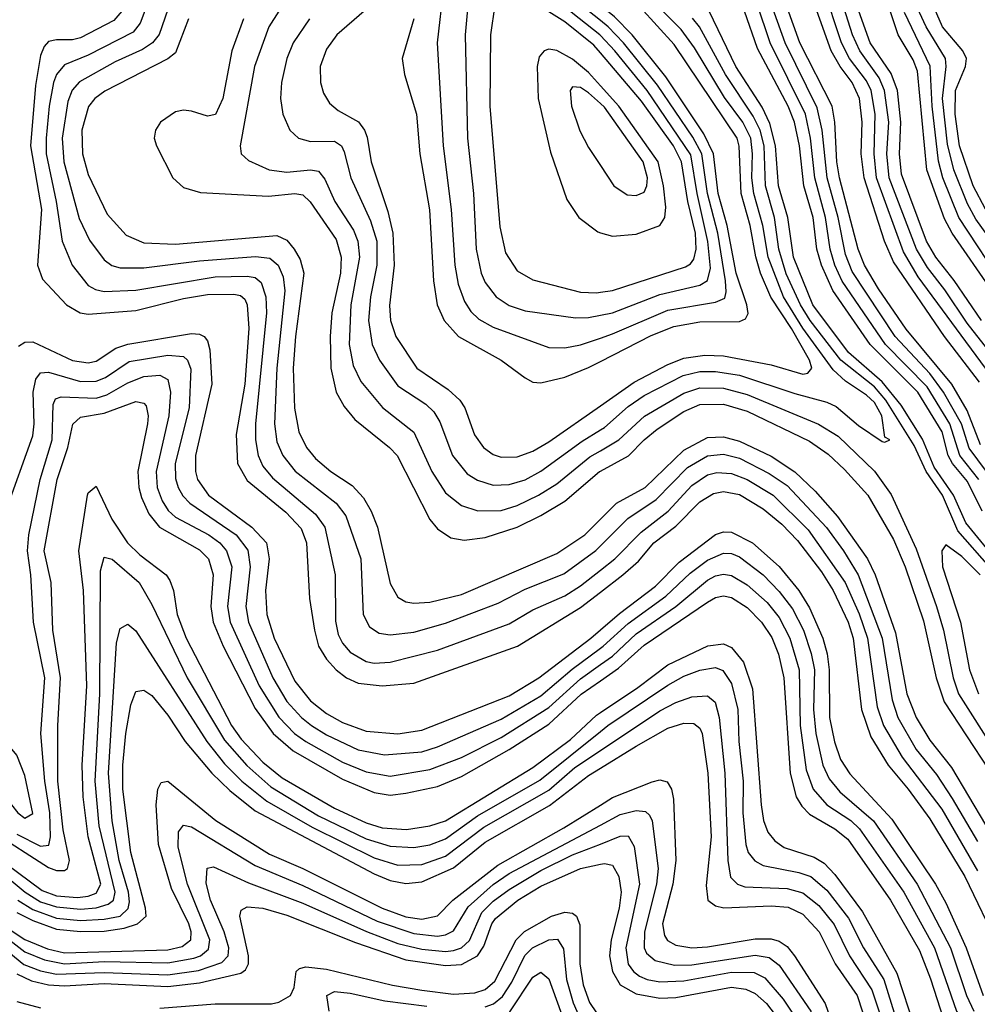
# Model space of a CAD drawing. Header units: inches. Extents: x 990535 to 1117859, y 769386 to 892122.
# Tile 119 of 256: x 1008537 to 1010949, y 870448 to 872928. Entities that reach past the tile are written whole.
import ezdxf

# ---------------------------------------------------------------- set-up
doc = ezdxf.new("R2010")
doc.units = ezdxf.units.IN
doc.header["$MEASUREMENT"] = 0
doc.layers.add('B0807', color=7, linetype='Continuous')
doc.layers.add('B0817', color=7, linetype='Continuous')

msp = doc.modelspace()

# ---------------------------------------------------------------- linework, layer by layer
at = {"layer": 'B0807', "color": 5}
for points, elevation in [([(1010000, 872925.8), (1009936.6, 872976.6), (1009750, 873103.4), (1009710, 873127.2), (1009670, 873137.8), (1009650, 873125.4), (1009614.3, 873050), (1009604.4, 873010), (1009588.6, 872870), (1009604.2, 872610), (1009624.3, 872450), (1009633, 872310), (1009641.7, 872261.7), (1009657.8, 872217.8), (1009673.3, 872193.3), (1009694.1, 872174.1), (1009730, 872153.3), (1009870, 872102.1), (1009910, 872101.2), (1009950, 872109.1), (1010000, 872126.2)], 3640), ([(1010000, 872888.5), (1009998.6, 872890), (1009910, 872959.3), (1009770, 873050.4), (1009730, 873069), (1009710, 873069.5), (1009687.8, 873052.2), (1009670.1, 873010), (1009659.7, 872890), (1009664.8, 872630), (1009679.9, 872490), (1009687.4, 872350), (1009699.7, 872290), (1009710, 872266), (1009737.5, 872230), (1009770, 872208.1), (1009810, 872194.3), (1009937.4, 872177.4), (1009970, 872177.9), (1010000, 872183.9)], 3660), ([(1010000, 872844.4), (1009983.6, 872863.6), (1009910, 872922.9), (1009830, 872973), (1009786.3, 872993.7), (1009770, 872997.5), (1009750, 872994.5), (1009734.1, 872965.9), (1009723.5, 872890), (1009721.5, 872710), (1009746.3, 872406.3), (1009760.8, 872340.8), (1009790, 872295.1), (1009830, 872272.8), (1009950, 872242.1), (1009990, 872240.4), (1010000, 872241.7)], 3680), ([(1008862.1, 872977.9), (1008840.9, 872919.1), (1008823.2, 872896.8), (1008710, 872838.4), (1008650, 872814.8), (1008630, 872790.4), (1008622.5, 872770), (1008611.3, 872710), (1008603.5, 872630), (1008604.2, 872590), (1008629.2, 872470), (1008644.3, 872370), (1008669.8, 872309.8), (1008710, 872258.9), (1008728.3, 872248.3), (1008750, 872243.3), (1008830, 872246.9), (1009030, 872280.4), (1009110, 872282.1), (1009130, 872278.8), (1009145.7, 872265.7), (1009157.6, 872230), (1009159.1, 872190), (1009131, 871910), (1009130.8, 871870), (1009137.8, 871830), (1009150, 871803.3), (1009173.8, 871773.8), (1009282.3, 871682.3), (1009305.7, 871650), (1009331.9, 871530), (1009332.9, 871412.9), (1009339.6, 871379.6), (1009350, 871357.4), (1009370, 871335.1), (1009410, 871311.1), (1009430, 871307.1), (1009470, 871309.2), (1009590, 871339.5), (1009770, 871406.1), (1009830, 871441.7), (1009910, 871476.3), (1009950, 871502.2), (1010000, 871541.4)], 3440), ([(1008794.9, 872950), (1008774.3, 872925.7), (1008690, 872882.3), (1008670, 872877.1), (1008630, 872877.8), (1008610, 872873.6), (1008599.3, 872860.7), (1008590, 872837.6), (1008577.3, 872762.7), (1008564.3, 872610), (1008592, 872450), (1008582.5, 872310), (1008594.5, 872274.5), (1008655.1, 872210), (1008689.8, 872189.8), (1008710, 872186.6), (1008830, 872195.4), (1008950, 872225.9), (1009010, 872235.7), (1009076.7, 872236.7), (1009093.5, 872233.5), (1009104, 872224), (1009110.6, 872210), (1009114, 872150), (1009104.1, 872010), (1009082.8, 871882.8), (1009085.7, 871810), (1009110, 871767.5), (1009207.9, 871687.9), (1009246.4, 871646.4), (1009259.3, 871610), (1009267.6, 871470), (1009279.4, 871390), (1009290.2, 871350.2), (1009310, 871317), (1009334.7, 871290), (1009360.1, 871270), (1009390, 871256.9), (1009450, 871249.8), (1009530, 871256.9), (1009791.1, 871350), (1009950, 871447.7), (1010000, 871486.2)], 3420), ([(1008910, 872954), (1008888.8, 872891.2), (1008872, 872870), (1008846.9, 872853.1), (1008777.9, 872822.1), (1008688.1, 872771.9), (1008669.1, 872750.9), (1008658.1, 872721.9), (1008644.5, 872630), (1008648.5, 872570), (1008687.3, 872427.3), (1008713, 872373), (1008750, 872323.4), (1008769.2, 872309.2), (1008790, 872303.4), (1008850, 872303.3), (1008990, 872320.4), (1009131.2, 872331.2), (1009167.6, 872327.6), (1009188.2, 872310), (1009200.7, 872280.7), (1009204.8, 872244.8), (1009184.8, 872050), (1009178.8, 871910), (1009184.9, 871864.9), (1009199.7, 871830), (1009230.9, 871790.9), (1009334.4, 871710), (1009358.6, 871678.6), (1009396.3, 871570), (1009402.7, 871430), (1009418.5, 871398.5), (1009442.4, 871382.4), (1009470, 871378.5), (1009530, 871385.4), (1009610, 871407.7), (1009742.1, 871457.9), (1009810, 871493.2), (1009907.8, 871532.2), (1009988.8, 871591.2), (1010000, 871602.5)], 3460), ([(1009189.7, 872950), (1009165.1, 872910), (1009128.3, 872810), (1009092.5, 872610), (1009095.5, 872590), (1009113.2, 872573.2), (1009165.7, 872550), (1009210, 872543.7), (1009270, 872549.7), (1009290, 872546.3), (1009306.1, 872526.1), (1009331, 872470), (1009378.1, 872398.1), (1009389, 872370), (1009393.3, 872330), (1009371, 872210), (1009367.1, 872110), (1009376.8, 872056.8), (1009396.6, 872016.6), (1009451.2, 871951.2), (1009530, 871888.9), (1009575.7, 871790), (1009610, 871736.6), (1009650, 871704.3), (1009691, 871691), (1009750, 871692.1), (1009790, 871704.5), (1009843.9, 871730), (1009890, 871759.2), (1009973.4, 871826.6), (1010000, 871842.3)], 3540), ([(1009405.1, 872950), (1009336.1, 872890), (1009310, 872854), (1009294, 872810), (1009294.6, 872770), (1009302.7, 872742.7), (1009317.5, 872717.5), (1009339.6, 872699.6), (1009390.5, 872670.5), (1009406.1, 872650), (1009412.3, 872632.3), (1009422.9, 872570), (1009464.6, 872444.6), (1009477.4, 872390), (1009480.8, 872310), (1009468.3, 872208.3), (1009471.3, 872170), (1009484.7, 872130), (1009537.7, 872050), (1009616.5, 871996.5), (1009645.6, 871970), (1009658.2, 871950), (1009682.5, 871882.5), (1009705.7, 871850), (1009730, 871832.9), (1009750, 871826.2), (1009790, 871826.9), (1009830, 871841.4), (1009870, 871864.4), (1010000, 871955.2)], 3580), ([(1008962.3, 872930), (1008930, 872845), (1008910.7, 872829.3), (1008751.9, 872748.1), (1008726.8, 872730), (1008710.5, 872709.5), (1008694, 872650), (1008695.1, 872590), (1008710, 872538.2), (1008757.8, 872437.8), (1008805.2, 872385.2), (1008850, 872366.3), (1008930, 872362.9), (1009184.7, 872384.7), (1009210, 872373), (1009228.2, 872350), (1009244.1, 872324.1), (1009252.7, 872290), (1009231.9, 872130), (1009226.2, 872050), (1009229.1, 871949.1), (1009240.2, 871890), (1009259.9, 871850), (1009282.3, 871822.3), (1009321.1, 871790), (1009374.9, 871754.9), (1009403.5, 871723.5), (1009422.8, 871690), (1009438.5, 871650), (1009470, 871507.8), (1009490, 871473.2), (1009510, 871461.9), (1009530, 871458.6), (1009570, 871461.1), (1009650, 871480.1), (1009890, 871583), (1009960.3, 871630), (1010000, 871669.6)], 3480), ([(1009101, 872930), (1009071.4, 872850), (1009048.7, 872730), (1009030.3, 872689.7), (1009010, 872685.4), (1008970, 872697.8), (1008950, 872700.1), (1008930, 872695.9), (1008891.9, 872670), (1008879, 872650), (1008876.3, 872630), (1008881.6, 872610), (1008923, 872530), (1008950, 872505.7), (1008992.7, 872492.7), (1009163.9, 872483.9), (1009230, 872490), (1009250, 872486.7), (1009268.9, 872468.9), (1009334.5, 872374.5), (1009347.2, 872330), (1009345, 872290), (1009323.7, 872190), (1009319.1, 872130), (1009320.9, 872050), (1009334.5, 871990), (1009354.1, 871954.1), (1009381.1, 871921.1), (1009469.1, 871850), (1009487.9, 871830), (1009570, 871668.8), (1009590, 871645.3), (1009623.2, 871623.2), (1009656.9, 871617), (1009710, 871623.5), (1009790, 871650.1), (1009850, 871679), (1009910, 871714.8), (1009997.8, 871790), (1010000, 871791.2)], 3520), ([(1009267.5, 872930), (1009225.8, 872870), (1009209.7, 872830), (1009196.6, 872770), (1009194.5, 872730), (1009200.4, 872690), (1009218, 872650), (1009239.7, 872630), (1009270, 872621), (1009330, 872622.1), (1009347.5, 872610), (1009354.9, 872594.9), (1009371.4, 872530), (1009421.2, 872421.2), (1009436.5, 872370), (1009436.9, 872310), (1009420.8, 872230), (1009415.8, 872170), (1009425.4, 872110), (1009443.1, 872070), (1009490, 872005.5), (1009559.9, 871959.9), (1009580.4, 871940.4), (1009595.1, 871915.1), (1009627.8, 871830), (1009664.4, 871784.4), (1009690, 871768.1), (1009730, 871755.7), (1009770, 871756.9), (1009810, 871769.2), (1009850, 871790.4), (1009953.8, 871866.2), (1010000, 871894.7)], 3560), ([(1009529.8, 872930.2), (1009500.3, 872830), (1009506.4, 872790), (1009536.6, 872690), (1009544.7, 872590), (1009569.3, 872449.3), (1009579.2, 872270), (1009589.1, 872210), (1009606.4, 872170), (1009642.3, 872130), (1009750.1, 872070), (1009810, 872025.5), (1009830, 872015.4), (1009850, 872013.5), (1009910, 872028), (1009970, 872051.6), (1010000, 872067)], 3620), ([(1010000, 872761.5), (1009970, 872794.7), (1009930, 872828.5), (1009890, 872850.7), (1009870, 872854), (1009858.2, 872850), (1009845.5, 872834.5), (1009840.3, 872810), (1009843.5, 872730), (1009874.3, 872594.3), (1009915.2, 872475.2), (1009945.4, 872430), (1009993.5, 872393.5), (1010000, 872391.6)], 3720), ([(1010000, 872716.6), (1009970, 872744), (1009950, 872756.9), (1009930, 872758.9), (1009923.9, 872750), (1009926.8, 872710), (1009948.4, 872648.4), (1009970, 872606), (1010000, 872560.9)], 3740), ([(1008534.1, 872105.9), (1008550, 872116), (1008570, 872116.9), (1008670, 872069.6), (1008710, 872063.3), (1008730, 872067.9), (1008779.6, 872100.4), (1008809.3, 872110.7), (1008970, 872137.3), (1008990, 872135.8), (1009001.5, 872130), (1009010, 872119), (1009016.1, 872096.1), (1009021.6, 872010), (1008979.7, 871830), (1008979.7, 871790), (1008985.3, 871770), (1009012.6, 871730), (1009122.3, 871650), (1009158.7, 871610), (1009165.8, 871570), (1009156.4, 871490), (1009159.8, 871430), (1009178.1, 871370), (1009230, 871261.4), (1009270, 871212.6), (1009310, 871179.9), (1009350, 871157.6), (1009410, 871135.7), (1009490, 871129.3), (1009550, 871138.5), (1009770, 871224.9), (1009845.2, 871270), (1009976.1, 871370), (1010000, 871390.8)], 3380), ([(1008502, 871690), (1008570, 871879.5), (1008573.6, 871910), (1008571.5, 871990), (1008577.5, 872022.5), (1008590, 872038.1), (1008610, 872040.2), (1008690, 872016.9), (1008730, 872017.4), (1008753.2, 872026.8), (1008813.1, 872066.9), (1008910, 872083.1), (1008950, 872079.9), (1008960.1, 872070), (1008968.1, 872048.1), (1008964.1, 871950), (1008928.7, 871810), (1008930, 871772.4), (1008936.4, 871750), (1008948.4, 871728.4), (1008965.5, 871710), (1009082.8, 871630), (1009111.5, 871591.5), (1009117.7, 871550), (1009106.7, 871450), (1009113.2, 871410), (1009175.2, 871270), (1009210, 871210.8), (1009247.2, 871170), (1009272, 871150), (1009310, 871126.5), (1009390, 871089), (1009456.3, 871076.3), (1009550, 871083.6), (1009590, 871095.9), (1009750, 871166.4), (1009850, 871225), (1009928.4, 871291.6), (1010000, 871344.6)], 3360), ([(1008530, 870876.1), (1008590, 870846.2), (1008611, 870849), (1008614.5, 870870), (1008612.8, 870930), (1008600.8, 871010), (1008590.4, 871130), (1008600.8, 871270), (1008571.9, 871410), (1008564.9, 871530), (1008556.5, 871590), (1008560.6, 871630), (1008588.5, 871770), (1008619.3, 871870), (1008621.6, 871958.4), (1008627.3, 871972.7), (1008641.6, 871978.4), (1008730, 871974.6), (1008757, 871983), (1008810, 872013.3), (1008850, 872029.2), (1008890, 872032.5), (1008910, 872021.5), (1008916.8, 871990), (1008912.8, 871930), (1008880.7, 871790), (1008883.4, 871750), (1008895.9, 871715.9), (1008911.5, 871691.5), (1008930, 871674.9), (1009013.8, 871630), (1009041.4, 871610), (1009058.5, 871590), (1009071.2, 871550), (1009060.9, 871450), (1009067, 871410), (1009140.2, 871250), (1009190, 871170.7), (1009229.8, 871130), (1009258.1, 871110), (1009350, 871058.1), (1009410, 871033.1), (1009470, 871022.8), (1009570, 871039.2), (1009650, 871069.1), (1009750, 871119.9), (1009870, 871195.8), (1009950, 871267.8), (1010000, 871303.6)], 3340), ([(1008465.1, 870885.1), (1008610, 870792.5), (1008630, 870784.8), (1008650, 870784.6), (1008658, 870790), (1008662.8, 870810), (1008647, 870887), (1008633.5, 871010), (1008632.9, 871150), (1008640, 871270), (1008620.8, 871390), (1008616.5, 871510), (1008599.2, 871590), (1008631.4, 871770), (1008658.9, 871850), (1008670.8, 871909.2), (1008690, 871926.8), (1008750, 871937), (1008830, 871966.1), (1008850, 871961.7), (1008855.4, 871955.4), (1008860.8, 871930), (1008859.2, 871910), (1008835.1, 871790), (1008837.5, 871750), (1008844.2, 871724.2), (1008862.9, 871682.9), (1008889.4, 871649.4), (1008990, 871592.8), (1009013, 871570), (1009024.7, 871530), (1009018.5, 871450), (1009024.5, 871410), (1009049.8, 871350), (1009130, 871192.6), (1009175.7, 871130), (1009226, 871086), (1009350, 871014.7), (1009430, 870980.9), (1009470, 870974.7), (1009510, 870979.3), (1009590, 870996.6), (1009650, 871021.9), (1009770, 871089.2), (1009870, 871153.7), (1009951.3, 871228.7), (1010000, 871262.7)], 3320), ([(1008502.3, 870802.3), (1008594, 870734), (1008630, 870721.3), (1008683.2, 870716.8), (1008710, 870719.8), (1008730, 870727.7), (1008741.4, 870750), (1008710.1, 870870), (1008697.1, 870970), (1008694.4, 871050), (1008706.7, 871250), (1008698, 871490), (1008686.6, 871590), (1008708.2, 871730), (1008710, 871736.5), (1008730, 871752.9), (1008769.4, 871670), (1008808.6, 871610), (1008839.7, 871579.7), (1008906, 871530), (1008915.7, 871515.7), (1008924.4, 871490), (1008933.9, 871430), (1008956.4, 871370), (1009070.4, 871150.4), (1009095.4, 871115.4), (1009150, 871057.6), (1009198.5, 871018.5), (1009330, 870941.7), (1009410, 870904.8), (1009450, 870892.1), (1009511.7, 870888.3), (1009570, 870897.3), (1009610, 870910.3), (1009830, 871044.1), (1009924.8, 871115.2), (1009990, 871176.1), (1010000, 871182.8)], 3280), ([(1008484.6, 870784.6), (1008550.9, 870730), (1008590, 870706), (1008630, 870692.9), (1008690, 870687.1), (1008730, 870690.7), (1008759.7, 870700.3), (1008773.2, 870710), (1008777.5, 870730), (1008737.7, 870897.7), (1008727.3, 871010), (1008739.3, 871230), (1008740.6, 871539.4), (1008750, 871574.5), (1008770, 871569.5), (1008837.8, 871510), (1008870, 871455.3), (1008959.3, 871270), (1009053, 871113), (1009109, 871049), (1009170, 870995.3), (1009290, 870922.4), (1009410, 870864.8), (1009470, 870846.2), (1009530, 870842.5), (1009570, 870849.8), (1009610, 870864.7), (1009690, 870922.8), (1009847.3, 871012.7), (1010000, 871135.2)], 3260), ([(1008532.9, 870710), (1008570, 870686.8), (1008630, 870664.7), (1008690, 870658.6), (1008750, 870661.8), (1008790, 870670), (1008810.8, 870689.2), (1008814.1, 870705.9), (1008811.1, 870730), (1008787.7, 870810), (1008770.1, 870910.1), (1008761, 871030), (1008781.3, 871358.7), (1008790, 871394.5), (1008810, 871405.3), (1008830, 871388.8), (1009008.7, 871110), (1009053.4, 871053.4), (1009096.5, 871010), (1009159.7, 870959.7), (1009273.6, 870893.6), (1009430, 870816.8), (1009490, 870798.4), (1009550, 870799.9), (1009610, 870821.1), (1009706, 870894), (1009870, 870987.2), (1009935.9, 871044.1), (1010000, 871086.8)], 3240), ([(1008530, 870679.3), (1008570, 870658.7), (1008630, 870636.8), (1008690, 870630.7), (1008750, 870632.1), (1008800.8, 870639.2), (1008834.2, 870650), (1008855.9, 870670), (1008854.4, 870690), (1008817.3, 870830), (1008797.3, 870990), (1008797, 871050), (1008804.6, 871130), (1008817.5, 871202.5), (1008830, 871235.3), (1008850, 871239.1), (1008870, 871226), (1008910, 871176.2), (1008953.8, 871110), (1009021.3, 871030), (1009066.4, 870986.4), (1009130, 870935.2), (1009430, 870776.4), (1009470, 870759.8), (1009510, 870751.8), (1009550, 870756), (1009630, 870791.6), (1009710, 870856), (1009871.8, 870948.2), (1009970, 871023.7), (1010000, 871042.3)], 3220), ([(1008490.4, 870650), (1008550, 870610.9), (1008607.2, 870587.2), (1008650, 870577.7), (1008910, 870585.2), (1008946.8, 870593.2), (1008968, 870610), (1008969.5, 870630), (1008963.3, 870650), (1008919.5, 870739.5), (1008886.7, 870850), (1008880.9, 870950), (1008885, 870990), (1008893.3, 871006.7), (1008910, 871009.6), (1009030.9, 870910.9), (1009166.2, 870826.2), (1009250.1, 870790), (1009450, 870689.5), (1009510, 870667.9), (1009550, 870662), (1009590, 870670.7), (1009628.4, 870710), (1009741.6, 870798.4), (1009907.8, 870892.2), (1010000, 870949.7)], 3180), ([(1008410, 870688.1), (1008550, 870579.7), (1008599.6, 870559.6), (1008650, 870549.9), (1008750, 870555.2), (1008910, 870552.1), (1008976.1, 870563.9), (1008993, 870570), (1009013.2, 870586.8), (1009015.8, 870610), (1008959.6, 870750), (1008936.7, 870843.3), (1008937.4, 870882.6), (1008950, 870898.9), (1008970, 870894.4), (1009130, 870797), (1009250, 870746.7), (1009437.3, 870657.3), (1009530, 870626), (1009590, 870619.6), (1009610, 870622.7), (1009630, 870633.1), (1009666.6, 870693.4), (1009730, 870749.2), (1009770, 870777.4), (1010000, 870899.3)], 3160), ([(1008410, 870660.1), (1008548, 870548), (1008590, 870531.7), (1008630, 870523.4), (1008750, 870528.2), (1008910, 870521.7), (1008987.3, 870532.7), (1009046.7, 870553.3), (1009062, 870570), (1009063.9, 870590), (1009052, 870630), (1009017.9, 870710), (1009007.3, 870752.7), (1009009.6, 870790.4), (1009025.8, 870794.2), (1009113.3, 870753.3), (1009250, 870702.3), (1009411, 870631), (1009490, 870601.2), (1009550, 870586.3), (1009610, 870580.7), (1009630, 870583), (1009650, 870590.3), (1009670, 870608.2), (1009701.4, 870678.6), (1009730, 870707.2), (1009770, 870737.2), (1009850, 870784.7), (1009930, 870824.3), (1010000, 870851.5)], 3140), ([(1008530, 870524.1), (1008567.2, 870507.2), (1008610, 870497.1), (1008650, 870494.4), (1008750, 870500), (1008910, 870492.2), (1008990, 870502.2), (1009094.1, 870525.9), (1009105.8, 870534.2), (1009113.8, 870550), (1009113.3, 870570), (1009091.7, 870670), (1009094.9, 870685.1), (1009110, 870693.5), (1009150, 870689.8), (1009210, 870672.1), (1009383.4, 870603.4), (1009510, 870559.4), (1009610, 870545.2), (1009650, 870547.8), (1009690.1, 870569.9), (1009706.2, 870593.8), (1009726.4, 870650), (1009735.8, 870664.2), (1009791.9, 870710), (1009850, 870745.2), (1009950, 870789.8), (1010000, 870800.5)], 3120), ([(1008890, 870438.2), (1009030, 870449.3), (1009171.1, 870448.9), (1009190, 870453), (1009219.3, 870470), (1009228.7, 870490), (1009234, 870530), (1009242.3, 870537.7), (1009258.2, 870541.8), (1009310, 870536.4), (1009476.2, 870496.2), (1009550, 870482.9), (1009630, 870473.4), (1009683.4, 870476.6), (1009710, 870484.7), (1009734.4, 870505.6), (1009787.8, 870610), (1009808.8, 870631.2), (1009876.5, 870670), (1009910, 870679.8), (1009930, 870677.4), (1009939.4, 870670), (1009947.9, 870647.9), (1009948.1, 870550), (1009956.7, 870496.7), (1009972.1, 870452.1), (1009990, 870425.8)], 3080), ([(1009710, 870441.5), (1009731, 870449), (1009753, 870467), (1009776.5, 870503.5), (1009809.5, 870570.5), (1009829.2, 870590), (1009870, 870609.7), (1009892, 870612), (1009907.1, 870587.1), (1009914.6, 870510), (1009931.1, 870451.1), (1009949.6, 870409.6)], 3060), ([(1009808.5, 870000), (1009744.9, 870044.9), (1009686.5, 870106.5), (1009650, 870153.9), (1009466.1, 870310), (1009429.3, 870350), (1009417.9, 870370), (1009417.3, 870390), (1009430, 870398), (1009450, 870401.6), (1009650, 870398.7), (1009733, 870407), (1009750, 870412.8), (1009771.6, 870428.4), (1009830, 870516.2), (1009850, 870528.6), (1009870, 870512.1), (1009899, 870430), (1009921.8, 870381.8), (1009948.9, 870350), (1009970, 870336.4), (1010000, 870326.7)], 3040), ([(1009316.4, 870430), (1009310.6, 870470), (1009330, 870480.3), (1009370, 870476.1), (1009456.8, 870456.8), (1009562.7, 870442.7)], 3060), ([(1008530, 870454.7), (1008590, 870438.7)], 3080)]:
    msp.add_lwpolyline(points, dxfattribs=dict(at, elevation=elevation))
at = {"layer": 'B0807', "color": 5, "elevation": 3360}
msp.add_lwpolyline([(1008510, 871099.7), (1008502, 871098), (1008490, 871092.3), (1008471.9, 871050), (1008470.2, 871030), (1008476.1, 871010), (1008500.7, 870970), (1008532.7, 870930), (1008550, 870916.6), (1008570, 870928.7), (1008550, 871024), (1008530, 871075.4)], close=True, dxfattribs=at)
at = {"layer": 'B0817', "color": 5}
for points, elevation in [([(1010000, 871955.2), (1010085.2, 872014.8), (1010170, 872059.6), (1010210, 872075.4), (1010263.3, 872083.3), (1010310, 872081.2), (1010430, 872059), (1010510, 872034.8), (1010522.7, 872037.3), (1010532.7, 872050), (1010526.8, 872070), (1010481.6, 872150), (1010429, 872229), (1010403.2, 872290), (1010391.1, 872331.1), (1010377.3, 872410), (1010354.1, 872490), (1010349.3, 872609.3), (1010344.1, 872630), (1010185.8, 872865.8), (1010100, 872960), (1010014.1, 873034.1), (1010000, 873044.8)], 3580), ([(1010972.7, 871790), (1010929.1, 871849.1), (1010909.2, 871910), (1010864, 871990), (1010830, 872037.1), (1010742.2, 872130), (1010634.2, 872294.2), (1010617, 872337), (1010598.8, 872430), (1010571.4, 872530), (1010558.8, 872650), (1010546.2, 872706.2), (1010465.6, 872870), (1010419.2, 872999.2)], 3440), ([(1010956.9, 871856.9), (1010923.8, 871943.8), (1010885, 872010), (1010770, 872148.2), (1010700.1, 872250), (1010664.7, 872310), (1010649.3, 872350), (1010602.5, 872530), (1010595.7, 872570), (1010590.7, 872670), (1010583.3, 872710), (1010502.5, 872870), (1010450, 873015.8)], 3420), ([(1010954.6, 872014.6), (1010866.6, 872130), (1010737.9, 872317.9), (1010715.8, 872370), (1010664.5, 872530), (1010656.6, 872590), (1010659.6, 872670), (1010652.8, 872730), (1010634.2, 872770), (1010603.7, 872810), (1010581.2, 872850), (1010524.1, 873010)], 3380), ([(1010970, 872049.9), (1010800.7, 872280.7), (1010763.3, 872343.3), (1010695.5, 872530), (1010689.6, 872590), (1010692.4, 872690), (1010681.6, 872750), (1010670, 872773.8), (1010627.7, 872830), (1010607.4, 872870), (1010560.8, 873010)], 3360), ([(1010993.9, 872073.9), (1010923.8, 872163.8), (1010867.8, 872247.8), (1010824, 872304), (1010796.5, 872350), (1010727.1, 872530), (1010721.6, 872590), (1010726, 872670), (1010715.5, 872750), (1010701.9, 872781.9), (1010653.2, 872850), (1010634.8, 872890), (1010597.4, 873010)], 3340), ([(1010985.9, 872245.9), (1010886.3, 872390), (1010866.4, 872426.4), (1010822.5, 872550), (1010798.8, 872798.8), (1010787.4, 872827.4), (1010750.1, 872890.1), (1010710.7, 873010)], 3280), ([(1010000, 871894.7), (1010010, 871900.9), (1010070, 871953.3), (1010110, 871981), (1010208.3, 872031.7), (1010250, 872041.6), (1010290, 872042.2), (1010350, 872032.5), (1010490, 871986.3), (1010570, 871964.9), (1010594.1, 871954.1), (1010650, 871905.7), (1010710, 871865.8), (1010716.2, 871863.8), (1010729.2, 871870), (1010716.6, 871876.6), (1010708.9, 871930), (1010690, 871963.6), (1010670, 871982.3), (1010617.2, 872017.2), (1010586.2, 872046.2), (1010510, 872151.3), (1010461, 872230), (1010422.7, 872330), (1010409, 872410), (1010386.5, 872490), (1010381.1, 872530), (1010383.3, 872590), (1010378.6, 872630), (1010358.5, 872670), (1010312.4, 872732.4), (1010236.9, 872856.9), (1010203.4, 872903.4), (1010113.7, 872993.7)], 3560), ([(1010970, 872451.2), (1010939.1, 872510), (1010904.4, 872610), (1010893.2, 872690), (1010894, 872750), (1010919.6, 872810), (1010921.9, 872830), (1010912.6, 872850), (1010861.9, 872910), (1010830, 872984.4)], 3220), ([(1010000, 872067), (1010127.6, 872132.4), (1010184.5, 872155.5), (1010250, 872167.4), (1010350, 872168.2), (1010365.1, 872174.9), (1010371.7, 872188.3), (1010368.8, 872210), (1010342, 872290), (1010319.1, 872410), (1010296.5, 872490), (1010284.4, 872590), (1010260.7, 872640.7), (1010164.5, 872784.5), (1010079.8, 872890), (1010035.3, 872935.3), (1010000, 872963.6)], 3620), ([(1011010.8, 871550), (1010920.3, 871660.3), (1010889.6, 871730), (1010841, 871801), (1010811.6, 871871.6), (1010757.2, 871957.2), (1010710, 872015.9), (1010624.4, 872090), (1010535.4, 872210), (1010486, 872330), (1010472.3, 872430), (1010448.2, 872510), (1010441, 872610), (1010426.6, 872666.6), (1010407.5, 872707.5), (1010341.2, 872810), (1010274.2, 872950)], 3520), ([(1010961.5, 871690), (1010924.8, 871764.8), (1010886.5, 871810), (1010875.8, 871830), (1010860.5, 871890), (1010799.3, 871990), (1010679.5, 872110), (1010585.6, 872245.6), (1010557.2, 872310), (1010545.2, 872350), (1010536, 872430), (1010512.3, 872510), (1010501.7, 872610), (1010488.7, 872670), (1010472.8, 872710), (1010395.9, 872855.9), (1010362.8, 872950)], 3480), ([(1010953.2, 871770), (1010905.5, 871830), (1010879.9, 871910), (1010823, 872003), (1010717.6, 872110), (1010609.2, 872269.2), (1010590.3, 872310), (1010578.4, 872350), (1010567.3, 872430), (1010540, 872530), (1010529.2, 872630), (1010516.2, 872690), (1010427.9, 872870), (1010393.7, 872970)], 3460), ([(1010959.6, 872170), (1010891.1, 872271.1), (1010845.1, 872330), (1010821.2, 872370), (1010758.6, 872538.6), (1010753.3, 872590), (1010756.5, 872670), (1010748.5, 872750), (1010732.7, 872792.7), (1010679.4, 872870), (1010650.5, 872950)], 3320), ([(1011021.3, 872250), (1010902.6, 872430), (1010862.2, 872530), (1010851.6, 872571.6), (1010835.2, 872710), (1010830.9, 872810.9), (1010766, 872946)], 3260), ([(1011010, 872335.7), (1010945.7, 872425.7), (1010924.5, 872464.5), (1010890.2, 872550.2), (1010874.2, 872614.2), (1010862, 872730), (1010870.9, 872810), (1010869.2, 872830), (1010820.3, 872910), (1010793.1, 872970)], 3240), ([(1010000, 872126.2), (1010030, 872136.5), (1010170, 872196), (1010290, 872216.3), (1010313.6, 872226.4), (1010317.1, 872242.9), (1010314.8, 872270), (1010295.3, 872390), (1010270, 872490), (1010255.1, 872590), (1010232.5, 872632.5), (1010143.4, 872763.4), (1010058, 872870), (1010019.7, 872910), (1010000, 872925.8)], 3640), ([(1010979.6, 871550), (1010900.6, 871640.6), (1010861.9, 871730), (1010820.3, 871790), (1010790, 871855.4), (1010719.1, 871970), (1010690, 872003.4), (1010605.2, 872070), (1010528.1, 872170), (1010503.7, 872210), (1010468.2, 872288.2), (1010449.5, 872350), (1010438.4, 872430), (1010415.9, 872510), (1010412.6, 872610), (1010402.2, 872650), (1010385, 872685), (1010314.9, 872790), (1010249.7, 872910), (1010232.2, 872932.2)], 3540), ([(1010000, 872183.9), (1010030, 872189.8), (1010150, 872235.8), (1010250, 872259.3), (1010270, 872271.2), (1010277.5, 872302.5), (1010270.9, 872369.1), (1010243.6, 872490), (1010227.4, 872587.4), (1010117.8, 872750), (1010036.6, 872850), (1010000, 872888.5)], 3660), ([(1010000, 872241.7), (1010030, 872245.7), (1010214.4, 872305.6), (1010227.1, 872312.9), (1010235.4, 872324.6), (1010241, 872350), (1010239.4, 872390), (1010220.5, 872470), (1010204.2, 872570), (1010184, 872610), (1010103.1, 872723.1), (1010000, 872844.4)], 3680), ([(1010000, 872391.6), (1010030, 872382.5), (1010090, 872388), (1010149.9, 872410), (1010162, 872430), (1010164.4, 872455.6), (1010159, 872510), (1010145.3, 872570), (1010046.5, 872710), (1010000, 872761.5)], 3720), ([(1010000, 872560.9), (1010033.8, 872510), (1010067.2, 872487.2), (1010090, 872485.3), (1010110, 872493.7), (1010116.7, 872510), (1010118.7, 872530), (1010108, 872570), (1010010, 872707.5), (1010000, 872716.6)], 3740), ([(1010000, 871842.3), (1010046.7, 871870), (1010110.6, 871929.4), (1010210, 871987.3), (1010250, 872000.5), (1010310, 871999.9), (1010370, 871984.2), (1010549.5, 871909.5), (1010599, 871879), (1010690.4, 871790.4), (1010732.4, 871732.4), (1010795.3, 871595.3), (1010846.5, 871450), (1010863.7, 871390), (1010888.5, 871270), (1010902.1, 871230), (1011092.6, 870930)], 3540), ([(1010000, 871791.2), (1010070.9, 871829.1), (1010110, 871870.1), (1010143.3, 871896.7), (1010210, 871941.2), (1010250, 871958.6), (1010310, 871959.4), (1010370, 871942), (1010526.5, 871866.5), (1010573.3, 871833.3), (1010615.1, 871795.1), (1010673.3, 871730), (1010738.5, 871618.5), (1010767.5, 871550), (1010814, 871414), (1010845.6, 871270), (1010865.6, 871210), (1010978.7, 871038.7)], 3520), ([(1010000, 871669.6), (1010040.5, 871710), (1010112.3, 871750), (1010210, 871844.1), (1010270, 871875.7), (1010310, 871877.4), (1010350, 871866.6), (1010430, 871828.5), (1010490, 871789), (1010540.8, 871740.8), (1010596.9, 871676.9), (1010673, 871570), (1010691.9, 871530), (1010743.2, 871383.2), (1010772, 871230), (1010794.9, 871170), (1010830, 871112.7), (1010883.9, 871043.9), (1010970, 870900.1)], 3480), ([(1010000, 871602.5), (1010068.6, 871671.4), (1010140.7, 871719.3), (1010219.6, 871800.4), (1010270, 871829.1), (1010310, 871833.8), (1010350, 871823.2), (1010425.3, 871785.3), (1010470, 871754.6), (1010569, 871649), (1010612.5, 871590), (1010649.4, 871529.4), (1010709.3, 871370), (1010734.4, 871214.4), (1010749.1, 871170), (1010795, 871090), (1010846.7, 871026.7), (1010886.2, 870966.2), (1010950, 870858)], 3460), ([(1010000, 871541.4), (1010036.5, 871570), (1010102.6, 871637.4), (1010170.3, 871689.7), (1010230, 871754.9), (1010270, 871781.3), (1010292.9, 871787.1), (1010330, 871784.9), (1010370, 871769.8), (1010435.3, 871730), (1010523.2, 871643.2), (1010616.4, 871510), (1010651.3, 871431.3), (1010672.4, 871370), (1010697.3, 871197.3), (1010713.2, 871150), (1010760.2, 871070), (1010859.6, 870939.6), (1010950, 870784.1)], 3440), ([(1010000, 871486.2), (1010056.8, 871530), (1010096, 871564), (1010134.9, 871610), (1010190, 871652), (1010250, 871713.6), (1010285.1, 871734.9), (1010310, 871739.9), (1010350, 871732.4), (1010410, 871696.3), (1010457.1, 871657.1), (1010496.3, 871616.3), (1010557, 871537), (1010586.3, 871490), (1010623.7, 871410), (1010636.6, 871370), (1010657.9, 871190), (1010681.4, 871121.4), (1010724.7, 871050), (1010775.5, 870990), (1010830, 870915.2), (1010917.9, 870770), (1011004.6, 870590)], 3420), ([(1010000, 871390.8), (1010047.7, 871432.3), (1010139, 871501), (1010198.3, 871561.7), (1010290, 871630.9), (1010310, 871638.1), (1010330, 871637.5), (1010383.4, 871610), (1010450.3, 871550.3), (1010500, 871490), (1010526.9, 871446.9), (1010560.4, 871370), (1010571, 871331), (1010575.9, 871290), (1010576.7, 871170), (1010589.3, 871109.3), (1010604.8, 871064.8), (1010628.5, 871028.5), (1010734.3, 870914.3), (1010843.8, 870750), (1010870, 870703.3), (1010921, 870590), (1010964.3, 870470)], 3380), ([(1010000, 871344.6), (1010007.2, 871350), (1010070, 871407.3), (1010164.4, 871475.6), (1010225.8, 871534.2), (1010270, 871566.6), (1010310, 871584.2), (1010330, 871583.2), (1010350, 871574.8), (1010410, 871529.8), (1010450, 871487.6), (1010483.8, 871443.8), (1010511.3, 871390), (1010531.1, 871331.1), (1010539.2, 871290), (1010536.6, 871190), (1010542.9, 871130), (1010560, 871050), (1010575.9, 871015.9), (1010603.3, 870983.3), (1010688, 870910), (1010797.9, 870750), (1010881.4, 870590), (1010922.2, 870470), (1010940.8, 870430)], 3360), ([(1010956.7, 871530), (1010910, 871575.8), (1010870, 871605), (1010859.5, 871590), (1010861.9, 871550), (1010907.1, 871410), (1010929.8, 871290), (1010952.3, 871230)], 3560), ([(1010000, 871303.6), (1010030, 871325), (1010090, 871381.2), (1010190.2, 871449.8), (1010270, 871516.3), (1010290, 871527), (1010310, 871530.9), (1010330, 871527.9), (1010370, 871504.3), (1010419.8, 871459.8), (1010450, 871422.4), (1010477.3, 871370), (1010500.6, 871290), (1010503.2, 871150), (1010518.6, 871038.6), (1010535.8, 870990), (1010570.5, 870950.5), (1010630.4, 870910.4), (1010652.9, 870890), (1010764.1, 870730), (1010841.2, 870590), (1010896.6, 870430), (1010950, 870352.3)], 3340), ([(1010000, 871262.7), (1010045.5, 871294.5), (1010110, 871352.1), (1010270, 871461), (1010290, 871472.6), (1010310, 871476.5), (1010330, 871472.6), (1010370, 871447.3), (1010405.9, 871410), (1010431.7, 871371.7), (1010448.7, 871330), (1010461.7, 871270), (1010477.8, 871030), (1010492.7, 870970), (1010507, 870947), (1010526.8, 870926.8), (1010590, 870890), (1010623.4, 870863.4), (1010730.2, 870710.2), (1010803.3, 870583.3), (1010831.7, 870511.7), (1010864.1, 870410), (1010917.9, 870337.9), (1010976.9, 870270)], 3320), ([(1010000, 871182.8), (1010094.3, 871245.7), (1010170, 871302.7), (1010270.9, 871350.9), (1010310, 871355.6), (1010330, 871346.2), (1010360.5, 871310), (1010382.7, 871242.7), (1010404.9, 870950), (1010411.1, 870911.1), (1010421.5, 870881.5), (1010439.2, 870859.2), (1010462.5, 870842.5), (1010538, 870818), (1010563.3, 870803.3), (1010590, 870774.3), (1010660.3, 870680.3), (1010746.3, 870526.3), (1010791.1, 870390), (1010823.2, 870343.2), (1010915.6, 870230), (1011030.1, 870009.9), (1011036.1, 870000)], 3280), ([(1010000, 871135.2), (1010018.5, 871150), (1010170, 871251.9), (1010210, 871274.1), (1010250, 871289.2), (1010290, 871295.9), (1010308.7, 871288.7), (1010330, 871256), (1010346.2, 871190), (1010348.7, 871110), (1010359.7, 871010), (1010358.8, 870930), (1010366.4, 870850), (1010372.2, 870830), (1010388.8, 870808.8), (1010410, 870797.5), (1010500, 870780), (1010530, 870769.5), (1010570, 870735.5), (1010624.9, 870664.9), (1010663, 870590), (1010713.7, 870510), (1010750.6, 870390.6)], 3260), ([(1010000, 871086.8), (1010150, 871186.7), (1010190, 871207.8), (1010230, 871222.3), (1010270, 871225.2), (1010288.7, 871208.7), (1010299.3, 871170), (1010313.4, 871030), (1010321.1, 870810), (1010327.9, 870767.9), (1010345, 870750), (1010363.5, 870743.5), (1010470, 870739.2), (1010510, 870728.3), (1010550, 870696.6), (1010588.7, 870648.7), (1010627.6, 870570), (1010683.9, 870483.9), (1010724, 870364), (1010770, 870298.2), (1010830, 870225.6), (1010880.6, 870150), (1010911.9, 870090), (1010948.7, 870000)], 3240), ([(1010000, 871042.3), (1010090, 871098.3), (1010170, 871143.3), (1010210, 871156.2), (1010235.1, 871155.1), (1010250, 871143.6), (1010256.2, 871130), (1010270.5, 871030), (1010278.5, 870870), (1010266.6, 870746.6), (1010270.4, 870710.4), (1010290, 870695.6), (1010310.6, 870690.6), (1010430, 870695.4), (1010472.7, 870692.7), (1010510, 870674.4), (1010551.1, 870630), (1010591.3, 870550), (1010647, 870470), (1010672.3, 870390), (1010691.7, 870350), (1010801.7, 870201.7), (1010863.3, 870110), (1010911, 870000)], 3220), ([(1010000, 870949.7), (1010030, 870968.3), (1010130, 871008.1), (1010150, 871013.2), (1010167.8, 871007.8), (1010178.8, 870990), (1010184.2, 870964.2), (1010190, 870810), (1010182.1, 870750), (1010156.6, 870650), (1010161.2, 870621.2), (1010168.8, 870608.8), (1010190, 870596.6), (1010230, 870590.3), (1010270, 870592.4), (1010390, 870612.6), (1010430, 870612.8), (1010450, 870607), (1010470, 870593.2), (1010488.5, 870570), (1010566.4, 870450), (1010603.2, 870343.2)], 3180), ([(1010000, 870899.3), (1010050, 870925.8), (1010090, 870935.8), (1010113.3, 870933.3), (1010123.8, 870923.8), (1010130.1, 870910.1), (1010145.6, 870790), (1010141.3, 870750), (1010110.7, 870630), (1010110.1, 870590.1), (1010116.2, 870576.2), (1010137.7, 870557.7), (1010186.4, 870546.4), (1010230, 870546.9), (1010390, 870571.9), (1010425.3, 870565.3), (1010450, 870546.3), (1010529.6, 870430), (1010570, 870321), (1010690, 870183.7), (1010743, 870110), (1010766.1, 870070), (1010795.9, 870000)], 3160), ([(1010000, 870851.5), (1010050, 870871), (1010070, 870872.4), (1010085.2, 870845.2), (1010098.1, 870750), (1010063.9, 870590), (1010070, 870549.1), (1010083, 870530), (1010098.4, 870518.4), (1010118, 870510), (1010150, 870504.5), (1010210, 870506.5), (1010330, 870528.9), (1010387.6, 870527.6), (1010414.1, 870514.1), (1010460.5, 870460.5), (1010493.5, 870410), (1010543.6, 870290), (1010671.3, 870151.3), (1010737.1, 870057.1), (1010760.5, 870000)], 3140), ([(1010000, 870800.5), (1010010, 870802.6), (1010030, 870798.5), (1010046.1, 870770), (1010052.1, 870730), (1010046.9, 870690), (1010027, 870610), (1010023, 870570), (1010030.3, 870530), (1010050, 870496.5), (1010090, 870474.4), (1010150, 870463.2), (1010190, 870464.6), (1010330, 870491.2), (1010366.1, 870486.1), (1010390, 870475.1), (1010418.4, 870450), (1010448.5, 870410), (1010512.2, 870270), (1010646.5, 870126.5), (1010699.1, 870059.1), (1010726.4, 870000)], 3120)]:
    msp.add_lwpolyline(points, dxfattribs=dict(at, elevation=elevation))

doc.saveas('drawing.dxf')
